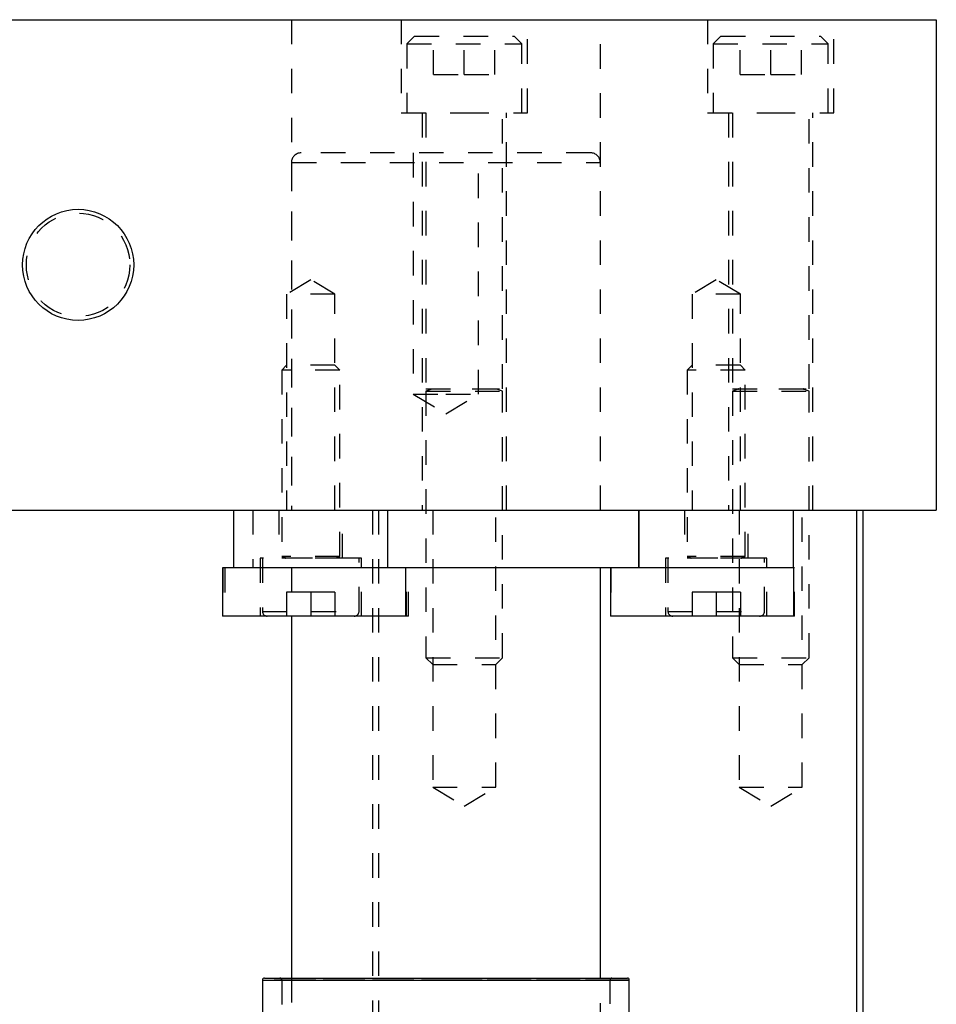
# Model space of a CAD drawing. Header units: inches. Extents: x 1880 to 2363, y -453 to -54.
# Tile 146 of 256: x 1929.09 to 1932.83, y -448.24 to -444.22. Entities that reach past the tile are written whole.
import ezdxf

# ---------------------------------------------------------------- set-up
doc = ezdxf.new("R2010")
doc.units = ezdxf.units.IN
doc.header["$LTSCALE"] = 0.5
doc.header["$MEASUREMENT"] = 0
doc.linetypes.add('HIDDEN', pattern=[0.225, 0.15, -0.075])
doc.layers.add('SID-M-H', color=4, linetype='HIDDEN')
doc.layers.add('SID-M-S', color=105, linetype='Continuous')

msp = doc.modelspace()

# ---------------------------------------------------------------- linework, layer by layer
at = {"layer": 'SID-M-H'}
for p, q in [((1930.1975, -444.21905), (1930.1975, -446.21905)), ((1930.64492, -444.21905), (1930.64492, -444.59905)), ((1931.15992, -444.59905), (1931.15992, -444.21905)), ((1931.45734, -446.21905), (1931.45734, -444.21905)), ((1931.89492, -444.21905), (1931.89492, -444.59905)), ((1932.40992, -444.59905), (1932.40992, -444.21905)), ((1930.6993, -444.28655), (1930.66805, -444.3178)), ((1930.6993, -444.28655), (1931.10555, -444.28655)), ((1930.77742, -444.4428), (1930.77742, -444.28655)), ((1930.90242, -444.4428), (1930.90242, -444.28655)), ((1931.02742, -444.4428), (1931.02742, -444.28655)), ((1931.1368, -444.3178), (1931.10555, -444.28655)), ((1931.9493, -444.28655), (1931.91805, -444.3178)), ((1931.9493, -444.28655), (1932.35555, -444.28655)), ((1932.02742, -444.4428), (1932.02742, -444.28655)), ((1932.15242, -444.4428), (1932.15242, -444.28655)), ((1932.27742, -444.4428), (1932.27742, -444.28655)), ((1932.3868, -444.3178), (1932.35555, -444.28655)), ((1930.66805, -444.3178), (1931.1368, -444.3178)), ((1930.66805, -444.3178), (1930.66805, -444.59905)), ((1931.1368, -444.59905), (1931.1368, -444.3178)), ((1931.91805, -444.3178), (1932.3868, -444.3178)), ((1931.91805, -444.3178), (1931.91805, -444.59905)), ((1932.3868, -444.59905), (1932.3868, -444.3178)), ((1930.77742, -444.4428), (1930.90242, -444.4428)), ((1930.90242, -444.4428), (1931.02742, -444.4428)), ((1932.02742, -444.4428), (1932.15242, -444.4428)), ((1932.15242, -444.4428), (1932.27742, -444.4428)), ((1930.64492, -444.59905), (1930.90242, -444.59905)), ((1930.73042, -444.59905), (1930.73042, -446.21905)), ((1930.74617, -444.59905), (1930.74617, -445.72445)), ((1930.90242, -444.59905), (1931.15992, -444.59905)), ((1931.05867, -445.72445), (1931.05867, -444.59905)), ((1931.07442, -446.21905), (1931.07442, -444.59905)), ((1931.89492, -444.59905), (1932.15242, -444.59905)), ((1931.98042, -444.59905), (1931.98042, -446.21905)), ((1931.99617, -444.59905), (1931.99617, -445.72445)), ((1932.15242, -444.59905), (1932.40992, -444.59905)), ((1932.30867, -445.72445), (1932.30867, -444.59905)), ((1932.32442, -446.21905), (1932.32442, -444.59905)), ((1931.41797, -444.76236), (1930.23687, -444.76236)), ((1930.69455, -444.76236), (1930.69455, -445.74661)), ((1930.9603, -445.74661), (1930.9603, -444.76236)), ((1930.1975, -444.80173), (1930.1975, -446.21905)), ((1930.19926, -444.80173), (1931.45558, -444.80173)), ((1931.45734, -446.21905), (1931.45734, -444.80173)), ((1930.27624, -445.27991), (1930.17782, -445.33905)), ((1930.37467, -445.33905), (1930.27624, -445.27991)), ((1931.92978, -445.27991), (1931.83136, -445.33905)), ((1932.02821, -445.33905), (1931.92978, -445.27991)), ((1930.37467, -445.33905), (1930.17782, -445.33905)), ((1930.17782, -445.33905), (1930.17782, -446.21905)), ((1930.37467, -446.21905), (1930.37467, -445.33905)), ((1932.02821, -445.33905), (1931.83136, -445.33905)), ((1931.83136, -445.33905), (1931.83136, -446.21905)), ((1932.02821, -446.21905), (1932.02821, -445.33905)), ((1930.17782, -445.6285), (1930.15813, -445.64819)), ((1930.17782, -445.6285), (1930.15813, -445.64819)), ((1930.39435, -445.64819), (1930.15813, -445.64819)), ((1930.39435, -445.64819), (1930.15813, -445.64819)), ((1930.15813, -445.64819), (1930.15813, -446.40835)), ((1930.15813, -445.64819), (1930.15813, -446.40835)), ((1930.37467, -445.6285), (1930.17782, -445.6285)), ((1930.37467, -445.6285), (1930.17782, -445.6285)), ((1930.39435, -445.64819), (1930.37467, -445.6285)), ((1930.39435, -445.64819), (1930.37467, -445.6285)), ((1930.39435, -446.40835), (1930.39435, -445.64819)), ((1930.39435, -446.40835), (1930.39435, -445.64819)), ((1931.83136, -445.6285), (1931.81167, -445.64819)), ((1931.83136, -445.6285), (1931.81167, -445.64819)), ((1932.0479, -445.64819), (1931.81167, -445.64819)), ((1932.0479, -445.64819), (1931.81167, -445.64819)), ((1931.81167, -445.64819), (1931.81167, -446.40835)), ((1931.81167, -445.64819), (1931.81167, -446.40835)), ((1932.02821, -445.6285), (1931.83136, -445.6285)), ((1932.02821, -445.6285), (1931.83136, -445.6285)), ((1932.0479, -445.64819), (1932.02821, -445.6285)), ((1932.0479, -445.64819), (1932.02821, -445.6285)), ((1932.0479, -446.40835), (1932.0479, -445.64819)), ((1932.0479, -446.40835), (1932.0479, -445.64819)), ((1930.74617, -445.72445), (1931.05867, -445.72445)), ((1930.76973, -445.72598), (1930.74617, -445.73455)), ((1930.74617, -445.73455), (1931.05867, -445.73455)), ((1930.74617, -445.73455), (1930.74617, -446.8213)), ((1931.03467, -445.72598), (1930.77018, -445.72598)), ((1931.05867, -445.73455), (1931.03512, -445.72598)), ((1931.05867, -446.8213), (1931.05867, -445.73455)), ((1931.99617, -445.72445), (1932.30867, -445.72445)), ((1932.01973, -445.72598), (1931.99617, -445.73455)), ((1931.99617, -445.73455), (1932.30867, -445.73455)), ((1931.99617, -445.73455), (1931.99617, -446.8213)), ((1932.28467, -445.72598), (1932.02018, -445.72598)), ((1932.30867, -445.73455), (1932.28512, -445.72598)), ((1932.30867, -446.8213), (1932.30867, -445.73455)), ((1930.69455, -445.74661), (1930.82742, -445.74661)), ((1930.69455, -445.74661), (1930.82742, -445.82645)), ((1930.82742, -445.74661), (1930.9603, -445.74661)), ((1930.82742, -445.82645), (1930.9603, -445.74661)), ((1930.04002, -446.21905), (1930.04002, -446.45527)), ((1930.14632, -446.21905), (1930.14632, -446.4159)), ((1930.40616, -446.4159), (1930.40616, -446.21905)), ((1930.52742, -446.21905), (1930.52742, -448.72905)), ((1930.55242, -446.21905), (1930.55242, -448.72905)), ((1930.77392, -446.21905), (1930.77392, -447.34905)), ((1931.03092, -447.34905), (1931.03092, -446.21905)), ((1931.79986, -446.21905), (1931.79986, -446.4159)), ((1932.02392, -446.21905), (1932.02392, -447.34905)), ((1932.05971, -446.4159), (1932.05971, -446.21905)), ((1932.28092, -447.34905), (1932.28092, -446.21905)), ((1930.48293, -446.4159), (1930.06955, -446.4159)), ((1930.06955, -446.4159), (1930.06955, -446.65212)), ((1930.07939, -446.4159), (1930.07939, -446.63244)), ((1930.07939, -446.4159), (1930.07939, -446.63244)), ((1930.39435, -446.40835), (1930.15813, -446.40835)), ((1930.39435, -446.40835), (1930.15813, -446.40835)), ((1930.15813, -446.40835), (1930.17362, -446.41398)), ((1930.15813, -446.40835), (1930.17362, -446.41398)), ((1930.39435, -446.41551), (1930.15813, -446.41551)), ((1930.39435, -446.41551), (1930.15813, -446.41551)), ((1930.15813, -446.41551), (1930.15813, -446.4159)), ((1930.15813, -446.41551), (1930.15813, -446.4159)), ((1930.17406, -446.41398), (1930.37843, -446.41398)), ((1930.17406, -446.41398), (1930.37843, -446.41398)), ((1930.37886, -446.41398), (1930.39435, -446.40835)), ((1930.37886, -446.41398), (1930.39435, -446.40835)), ((1930.39435, -446.4159), (1930.39435, -446.41551)), ((1930.39435, -446.4159), (1930.39435, -446.41551)), ((1930.47309, -446.63244), (1930.47309, -446.4159)), ((1930.47309, -446.63244), (1930.47309, -446.4159)), ((1930.48293, -446.65212), (1930.48293, -446.4159)), ((1932.13648, -446.4159), (1931.72309, -446.4159)), ((1931.72309, -446.4159), (1931.72309, -446.65212)), ((1931.73293, -446.4159), (1931.73293, -446.63244)), ((1931.73293, -446.4159), (1931.73293, -446.63244)), ((1932.0479, -446.40835), (1931.81167, -446.40835)), ((1932.0479, -446.40835), (1931.81167, -446.40835)), ((1931.81167, -446.40835), (1931.82716, -446.41398)), ((1931.81167, -446.40835), (1931.82716, -446.41398)), ((1932.0479, -446.41551), (1931.81167, -446.41551)), ((1932.0479, -446.41551), (1931.81167, -446.41551)), ((1931.81167, -446.41551), (1931.81167, -446.4159)), ((1931.81167, -446.41551), (1931.81167, -446.4159)), ((1931.8276, -446.41398), (1932.03197, -446.41398)), ((1931.8276, -446.41398), (1932.03197, -446.41398)), ((1932.03241, -446.41398), (1932.0479, -446.40835)), ((1932.03241, -446.41398), (1932.0479, -446.40835)), ((1932.0479, -446.4159), (1932.0479, -446.41551)), ((1932.0479, -446.4159), (1932.0479, -446.41551)), ((1932.12664, -446.63244), (1932.12664, -446.4159)), ((1932.12664, -446.63244), (1932.12664, -446.4159)), ((1932.13648, -446.65212), (1932.13648, -446.4159)), ((1929.9182, -446.45527), (1929.9182, -446.65212)), ((1929.92625, -446.45527), (1929.92625, -446.65212)), ((1930.1975, -446.45527), (1930.1975, -446.65212)), ((1930.66624, -446.65212), (1930.66624, -446.45527)), ((1930.67428, -446.65212), (1930.67428, -446.45527)), ((1931.50042, -446.45527), (1931.50042, -446.65212)), ((1932.24845, -446.45527), (1932.24636, -446.45527)), ((1932.24845, -446.65212), (1932.24845, -446.45527)), ((1930.27624, -446.5537), (1930.17782, -446.5537)), ((1930.17782, -446.5537), (1930.17782, -446.65212)), ((1930.27624, -446.5537), (1930.17782, -446.5537)), ((1930.17782, -446.5537), (1930.17782, -446.65212)), ((1930.27624, -446.5537), (1930.27624, -446.65212)), ((1930.37467, -446.5537), (1930.27624, -446.5537)), ((1930.27624, -446.5537), (1930.27624, -446.65212)), ((1930.37467, -446.5537), (1930.27624, -446.5537)), ((1930.37467, -446.5537), (1930.37467, -446.65212)), ((1930.37467, -446.5537), (1930.37467, -446.65212)), ((1931.92978, -446.5537), (1931.83136, -446.5537)), ((1931.83136, -446.5537), (1931.83136, -446.65212)), ((1931.92978, -446.5537), (1931.83136, -446.5537)), ((1931.83136, -446.5537), (1931.83136, -446.65212)), ((1932.02821, -446.5537), (1931.92978, -446.5537)), ((1931.92978, -446.5537), (1931.92978, -446.65212)), ((1932.02821, -446.5537), (1931.92978, -446.5537)), ((1931.92978, -446.5537), (1931.92978, -446.65212)), ((1932.02821, -446.5537), (1932.02821, -446.65212)), ((1932.02821, -446.5537), (1932.02821, -446.65212)), ((1930.07985, -446.63244), (1930.47263, -446.63244)), ((1930.07985, -446.63244), (1930.47263, -446.63244)), ((1930.67428, -446.65212), (1930.66419, -446.65212)), ((1931.73339, -446.63244), (1932.12618, -446.63244)), ((1931.73339, -446.63244), (1932.12618, -446.63244)), ((1932.24845, -446.65212), (1932.24636, -446.65212)), ((1930.74617, -446.8213), (1931.05867, -446.8213)), ((1930.74617, -446.8213), (1930.77392, -446.84905)), ((1930.77392, -446.84905), (1931.03092, -446.84905)), ((1931.03092, -446.84905), (1931.05867, -446.8213)), ((1931.99617, -446.8213), (1932.30867, -446.8213)), ((1931.99617, -446.8213), (1932.02392, -446.84905)), ((1932.02392, -446.84905), (1932.28092, -446.84905)), ((1932.28092, -446.84905), (1932.30867, -446.8213)), ((1930.77392, -447.34905), (1931.03092, -447.34905)), ((1930.77392, -447.34905), (1930.90242, -447.42626)), ((1930.90242, -447.42626), (1931.03092, -447.34905)), ((1932.02392, -447.34905), (1932.28092, -447.34905)), ((1932.02392, -447.34905), (1932.15242, -447.42626)), ((1932.15242, -447.42626), (1932.28092, -447.34905)), ((1930.82742, -448.13594), (1930.07939, -448.13594)), ((1930.15813, -448.13594), (1930.15813, -448.48122)), ((1931.49627, -448.13594), (1930.15858, -448.13594)), ((1930.1975, -448.12807), (1930.1975, -451.53057)), ((1931.57545, -448.13594), (1930.82742, -448.13594)), ((1931.45734, -451.53057), (1931.45734, -448.12807)), ((1931.49671, -451.03358), (1931.49671, -448.13594))]:
    msp.add_line(p, q, dxfattribs=at)
msp.add_circle((1929.32742, -445.21905), 0.21095, dxfattribs=at)
for centre, radius, start, end in [((1930.23687, -444.80173), 0.03937, 90, 180), ((1931.41797, -444.80173), 0.03937, 0, 90), ((1930.76946, -445.72524), 0.000787, 290, 90), ((1931.03539, -445.72524), 0.000787, 90, 250), ((1932.01946, -445.72524), 0.000787, 290, 90), ((1932.28539, -445.72524), 0.000787, 90, 250), ((1930.17335, -446.41472), 0.000787, 270, 70), ((1930.17335, -446.41472), 0.000787, 270, 70), ((1930.37913, -446.41472), 0.000787, 110, 270), ((1930.37913, -446.41472), 0.000787, 110, 270), ((1931.82689, -446.41472), 0.000787, 270, 70), ((1931.82689, -446.41472), 0.000787, 270, 70), ((1932.03268, -446.41472), 0.000787, 110, 270), ((1932.03268, -446.41472), 0.000787, 110, 270), ((1930.09908, -446.63244), 0.01969, 180, 270), ((1930.09908, -446.63244), 0.01969, 180, 270), ((1930.45341, -446.63244), 0.01969, 270, 0), ((1930.45341, -446.63244), 0.01969, 270, 0), ((1931.75262, -446.63244), 0.01969, 180, 270), ((1931.75262, -446.63244), 0.01969, 180, 270), ((1932.10695, -446.63244), 0.01969, 270, 0), ((1932.10695, -446.63244), 0.01969, 270, 0), ((1930.15026, -448.13594), 0.00787, 0, 90), ((1931.50459, -448.13594), 0.00787, 90, 180)]:
    msp.add_arc(centre, radius, start, end, dxfattribs=at)
at = {"layer": 'SID-M-S'}
for p, q in [((1918.82742, -444.21905), (1932.82742, -444.21905)), ((1932.82742, -444.21905), (1932.82742, -446.21905)), ((1918.82742, -446.21905), (1932.82742, -446.21905)), ((1929.96128, -446.21905), (1929.96128, -446.45527)), ((1930.5912, -446.45527), (1930.5912, -446.21905)), ((1931.61482, -446.21905), (1931.61482, -446.45527)), ((1931.61482, -446.45527), (1931.61482, -446.21905)), ((1932.24475, -446.45527), (1932.24475, -446.21905)), ((1932.50242, -446.21905), (1932.50242, -448.72905)), ((1932.52742, -446.21905), (1932.52742, -448.72905)), ((1929.91616, -446.45527), (1929.91616, -446.65212)), ((1930.20191, -446.45527), (1929.91616, -446.45527)), ((1930.66419, -446.45527), (1930.20191, -446.45527)), ((1930.66419, -446.65212), (1930.66419, -446.45527)), ((1931.57652, -446.45527), (1930.66419, -446.45527)), ((1931.45734, -448.12807), (1931.45734, -446.45527)), ((1931.49833, -446.45527), (1931.49833, -446.65212)), ((1932.24636, -446.45527), (1931.57652, -446.45527)), ((1932.24636, -446.65212), (1932.24636, -446.45527)), ((1930.65363, -446.65212), (1929.91616, -446.65212)), ((1930.1975, -446.65212), (1930.1975, -448.12807)), ((1930.66419, -446.65212), (1930.65363, -446.65212)), ((1932.24636, -446.65212), (1931.49833, -446.65212)), ((1930.07939, -448.13594), (1930.07939, -448.28555)), ((1930.07939, -448.13594), (1931.57545, -448.13594)), ((1930.08727, -448.12807), (1931.56758, -448.12807)), ((1931.57545, -448.28555), (1931.57545, -448.13594))]:
    msp.add_line(p, q, dxfattribs=at)
msp.add_circle((1929.32742, -445.21905), 0.22655, dxfattribs=at)
for centre, start, end in [((1930.08727, -448.13594), 90, 180), ((1931.56758, -448.13594), 0, 90)]:
    msp.add_arc(centre, 0.00787, start, end, dxfattribs=at)

doc.saveas('drawing.dxf')
